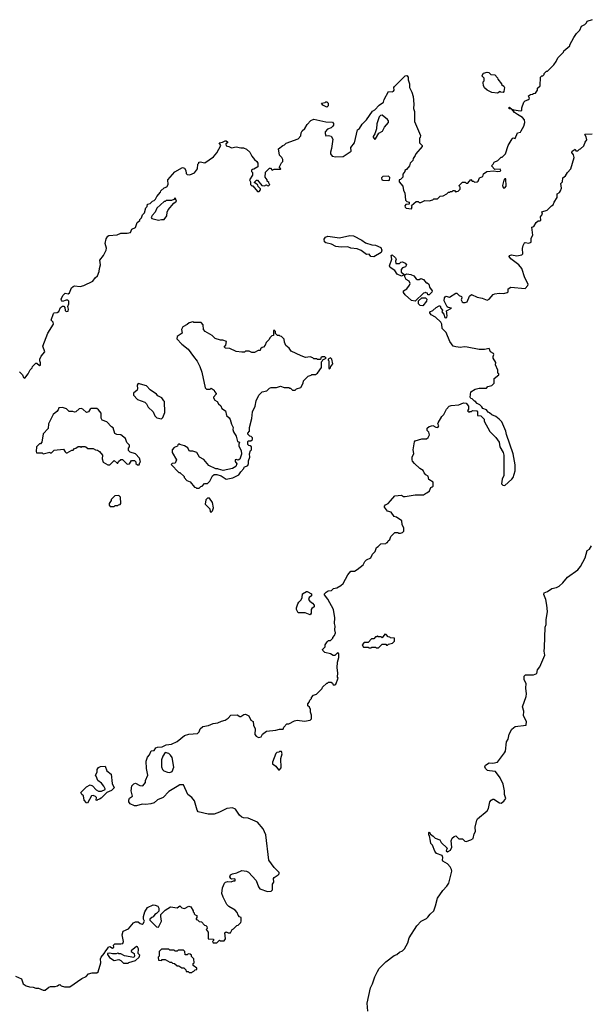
# Model space of a CAD drawing. Extents: x 1862350 to 2057294, y 212041 to 437318.
# Tile 43 of 256: x 1963210 to 1969391, y 252595 to 263248. Entities that reach past the tile are written whole.
import ezdxf

# ---------------------------------------------------------------- set-up
doc = ezdxf.new("R2010")
doc.units = 0

msp = doc.modelspace()

# ---------------------------------------------------------------- linework, layer by layer
at = {"layer": '0CON10XD'}
for points in [[(1968642, 262045), (1968670, 262095), (1968681, 262135), (1968676, 262165), (1968655, 262189), (1968600, 262220), (1968570, 262245), (1968540, 262280), (1968515, 262284), (1968503, 262295), (1968515, 262301), (1968540, 262280), (1968561, 262271), (1968635, 262260), (1968650, 262265), (1968648, 262295), (1968672, 262355), (1968685, 262370), (1968715, 262380), (1968730, 262395), (1968720, 262425), (1968743, 262437), (1968765, 262440), (1968775, 262450), (1968798, 262452), (1968820, 262485), (1968820, 262505), (1968848, 262532), (1968850, 262625), (1968865, 262640), (1968875, 262640), (1968890, 262655), (1968890, 262665), (1968915, 262690), (1968928, 262692), (1968995, 262760), (1969022, 262795), (1969040, 262835), (1969100, 262895), (1969105, 262910), (1969170, 262965), (1969170, 262975), (1969212, 263055), (1969241, 263099), (1969278, 263135), (1969294, 263176), (1969330, 263195), (1969348, 263212), (1969355, 263230), (1969415, 263248)], [(1963207, 259437), (1963240, 259405), (1963250, 259375), (1963265, 259370), (1963303, 259417), (1963325, 259460), (1963345, 259480), (1963348, 259495), (1963385, 259530), (1963395, 259533), (1963425, 259508), (1963435, 259510), (1963437, 259535), (1963428, 259555), (1963428, 259575), (1963444, 259606), (1963482, 259655), (1963462, 259715), (1963516, 259855), (1963577, 259955), (1963572, 259975), (1963550, 259995), (1963575, 260070), (1963583, 260077), (1963615, 260080), (1963635, 260090), (1963652, 260135), (1963675, 260148), (1963687, 260147), (1963700, 260135), (1963703, 260103), (1963715, 260090), (1963737, 260093), (1963740, 260115), (1963730, 260145), (1963742, 260175), (1963742, 260202), (1963732, 260212), (1963715, 260212), (1963675, 260200), (1963662, 260212), (1963660, 260225), (1963678, 260265), (1963703, 260287), (1963735, 260283), (1963749, 260291), (1963770, 260345), (1963788, 260362), (1963805, 260368), (1963865, 260362), (1963905, 260372), (1964001, 260419), (1964027, 260455), (1964052, 260475), (1964072, 260525), (1964073, 260555), (1964087, 260595), (1964078, 260645), (1964117, 260695), (1964148, 260755), (1964151, 260775), (1964137, 260825), (1964148, 260875), (1964164, 260906), (1964177, 260913), (1964265, 260920), (1964305, 260937), (1964373, 260937), (1964410, 260945), (1964425, 260980), (1964465, 261000), (1964482, 261055), (1964510, 261075), (1964510, 261085), (1964530, 261105), (1964542, 261135), (1964562, 261158), (1964578, 261212), (1964592, 261228), (1964595, 261250), (1964625, 261260), (1964650, 261285), (1964665, 261290), (1964680, 261305), (1964694, 261336), (1964735, 261380), (1964740, 261395), (1964775, 261430), (1964805, 261440), (1964817, 261465), (1964814, 261516), (1964890, 261600), (1964975, 261650), (1964995, 261640), (1965008, 261615), (1965012, 261585), (1965025, 261572), (1965052, 261568), (1965105, 261592), (1965137, 261633), (1965140, 261685), (1965150, 261695), (1965150, 261705), (1965165, 261710), (1965215, 261698), (1965308, 261765), (1965344, 261806), (1965388, 261885), (1965370, 261915), (1965407, 261923), (1965435, 261938), (1965447, 261937), (1965460, 261925), (1965460, 261915), (1965442, 261905), (1965445, 261883), (1965477, 261877), (1965505, 261862), (1965555, 261872), (1965605, 261860), (1965635, 261862), (1965665, 261848), (1965702, 261815), (1965725, 261770), (1965752, 261735), (1965780, 261715), (1965788, 261695), (1965790, 261655), (1965745, 261630), (1965732, 261628), (1965722, 261618), (1965720, 261605), (1965730, 261595), (1965732, 261565), (1965700, 261515), (1965710, 261495), (1965710, 261465), (1965725, 261450), (1965735, 261450), (1965785, 261390), (1965805, 261390), (1965820, 261405), (1965818, 261418), (1965792, 261442), (1965788, 261458), (1965765, 261480), (1965752, 261482), (1965752, 261488), (1965775, 261510), (1965785, 261510), (1965832, 261452), (1965865, 261450), (1965872, 261458), (1965885, 261460), (1965892, 261452), (1965905, 261450), (1965920, 261465), (1965912, 261472), (1965910, 261485), (1965892, 261502), (1965890, 261515), (1965870, 261545), (1965872, 261598), (1965915, 261640), (1965925, 261640), (1965945, 261620), (1965965, 261630), (1966035, 261630), (1966040, 261635), (1966020, 261655), (1966028, 261662), (1966045, 261700), (1966060, 261715), (1966060, 261735), (1966050, 261755), (1966023, 261783), (1966015, 261850), (1966060, 261885), (1966078, 261892), (1966095, 261910), (1966225, 261960), (1966255, 261990), (1966258, 262025), (1966268, 262045), (1966299, 262071), (1966322, 262115), (1966364, 262156), (1966395, 262170), (1966525, 262142), (1966598, 262138), (1966610, 262125), (1966610, 262105), (1966599, 262091), (1966585, 262078), (1966545, 262062), (1966518, 262035), (1966517, 262015), (1966525, 261992), (1966556, 261996), (1966585, 261988), (1966601, 261955), (1966589, 261855), (1966576, 261814), (1966576, 261795), (1966595, 261772), (1966635, 261764), (1966714, 261766), (1966801, 261825), (1966797, 261865), (1966836, 261915), (1966870, 262055), (1966889, 262071), (1966921, 262119), (1966968, 262165), (1967031, 262259), (1967056, 262274), (1967105, 262322), (1967150, 262355), (1967158, 262385), (1967205, 262470), (1967245, 262468), (1967260, 262475), (1967266, 262485), (1967262, 262515), (1967268, 262525), (1967385, 262640), (1967402, 262642), (1967417, 262627), (1967418, 262598), (1967432, 262555), (1967432, 262515), (1967458, 262465), (1967472, 262415), (1967480, 262335), (1967474, 262285), (1967487, 262253), (1967488, 262145), (1967550, 261995), (1967547, 261973), (1967540, 261965), (1967542, 261915), (1967570, 261885), (1967570, 261875), (1967500, 261795), (1967495, 261780), (1967472, 261745), (1967467, 261723), (1967440, 261695), (1967432, 261665), (1967400, 261625), (1967380, 261615), (1967380, 261605), (1967360, 261575), (1967360, 261545), (1967335, 261520), (1967320, 261515), (1967320, 261495), (1967360, 261445), (1967368, 261398), (1967380, 261375), (1967390, 261295), (1967402, 261282), (1967430, 261275), (1967428, 261252), (1967392, 261248), (1967382, 261235), (1967385, 261220), (1967395, 261208), (1967455, 261200), (1967460, 261225), (1967452, 261238), (1967505, 261280), (1967525, 261280), (1967535, 261270), (1967555, 261268), (1967598, 261292), (1967645, 261288), (1967685, 261300), (1967695, 261310), (1967735, 261310), (1967763, 261337), (1967797, 261343), (1967838, 261362), (1967855, 261380), (1967868, 261382), (1967875, 261390), (1967895, 261390), (1967905, 261400), (1967918, 261398), (1967935, 261380), (1967942, 261388), (1967958, 261392), (1967980, 261415), (1967980, 261435), (1967972, 261442), (1967970, 261455), (1968005, 261490), (1968035, 261490), (1968045, 261480), (1968065, 261480), (1968095, 261520), (1968112, 261502), (1968125, 261500), (1968135, 261490), (1968165, 261492), (1968175, 261500), (1968190, 261535), (1968228, 261552), (1968235, 261580), (1968270, 261605), (1968345, 261612), (1968386, 261604), (1968415, 261608), (1968422, 261615), (1968415, 261632), (1968358, 261628), (1968320, 261665), (1968340, 261685), (1968350, 261705), (1968390, 261725), (1968425, 261760), (1968435, 261760), (1968472, 261795), (1968502, 261885), (1968545, 261960), (1968555, 261970), (1968578, 261962), (1968602, 262025), (1968635, 262031), (1968642, 262045)], [(1968385, 262452), (1968325, 262458), (1968274, 262484), (1968245, 262510), (1968232, 262535), (1968230, 262565), (1968230, 262575), (1968240, 262585), (1968240, 262615), (1968220, 262635), (1968220, 262645), (1968235, 262668), (1968275, 262680), (1968290, 262675), (1968313, 262653), (1968355, 262650), (1968385, 262620), (1968390, 262605), (1968430, 262555), (1968430, 262545), (1968455, 262530), (1968462, 262515), (1968455, 262470), (1968445, 262460), (1968423, 262463), (1968415, 262470), (1968385, 262452)], [(1966535, 262300), (1966495, 262322), (1966480, 262345), (1966517, 262353), (1966525, 262360), (1966538, 262358), (1966550, 262345), (1966550, 262315), (1966535, 262300)], [(1967055, 261953), (1967065, 261958), (1967100, 262020), (1967138, 262042), (1967162, 262085), (1967205, 262135), (1967204, 262154), (1967195, 262169), (1967135, 262213), (1967119, 262211), (1967104, 262196), (1967078, 262122), (1967074, 262065), (1967056, 262014), (1967038, 261985), (1967038, 261975), (1967055, 261953)], [(1968515, 260697), (1968535, 260704), (1968595, 260694), (1968650, 260705), (1968658, 260715), (1968657, 260773), (1968663, 260805), (1968677, 260833), (1968685, 260838), (1968725, 260831), (1968749, 260841), (1968751, 260885), (1968768, 260915), (1968758, 261002), (1968779, 261011), (1968805, 261052), (1968825, 261072), (1968845, 261073), (1968855, 261080), (1968850, 261115), (1968873, 261145), (1968865, 261170), (1968922, 261185), (1968970, 261235), (1968988, 261245), (1968998, 261275), (1969032, 261325), (1969030, 261365), (1969055, 261377), (1969068, 261395), (1969078, 261425), (1969072, 261475), (1969088, 261495), (1969093, 261535), (1969123, 261557), (1969142, 261595), (1969178, 261635), (1969214, 261755), (1969210, 261785), (1969191, 261811), (1969193, 261825), (1969225, 261848), (1969235, 261830), (1969255, 261830), (1969272, 261848), (1969285, 261850), (1969319, 261881), (1969336, 261924), (1969353, 261947), (1969345, 261980), (1969330, 262005), (1969335, 262010), (1969409, 262011)], [(1967203, 261507), (1967215, 261513), (1967219, 261539), (1967204, 261554), (1967145, 261551), (1967130, 261535), (1967133, 261515), (1967145, 261510), (1967203, 261507)], [(1968455, 261424), (1968465, 261427), (1968480, 261445), (1968475, 261527), (1968465, 261527), (1968455, 261512), (1968439, 261455), (1968445, 261433), (1968455, 261424)], [(1964715, 261077), (1964745, 261086), (1964775, 261084), (1964804, 261125), (1964807, 261165), (1964820, 261190), (1964878, 261262), (1964907, 261285), (1964895, 261320), (1964878, 261302), (1964855, 261290), (1964795, 261290), (1964785, 261280), (1964775, 261280), (1964695, 261210), (1964678, 261165), (1964645, 261130), (1964633, 261107), (1964640, 261095), (1964715, 261077)], [(1967045, 260682), (1967015, 260686), (1966995, 260711), (1966965, 260708), (1966910, 260750), (1966865, 260768), (1966795, 260777), (1966765, 260790), (1966692, 260788), (1966634, 260795), (1966589, 260819), (1966526, 260835), (1966512, 260845), (1966508, 260872), (1966522, 260895), (1966546, 260904), (1966675, 260886), (1966785, 260911), (1966825, 260908), (1966915, 260864), (1966955, 260833), (1967025, 260813), (1967065, 260809), (1967122, 260782), (1967133, 260755), (1967125, 260728), (1967045, 260682)], [(1964845, 253648), (1964915, 253640), (1964945, 253660), (1964965, 253640), (1964995, 253630), (1965043, 253657), (1965065, 253650), (1965090, 253605), (1965090, 253595), (1965100, 253585), (1965100, 253575), (1965112, 253562), (1965130, 253555), (1965130, 253535), (1965120, 253525), (1965122, 253512), (1965135, 253510), (1965155, 253490), (1965178, 253488), (1965212, 253452), (1965228, 253448), (1965238, 253438), (1965240, 253415), (1965230, 253405), (1965250, 253375), (1965252, 253302), (1965308, 253298), (1965310, 253285), (1965300, 253275), (1965305, 253260), (1965345, 253260), (1965375, 253290), (1965385, 253280), (1965425, 253280), (1965438, 253305), (1965432, 253368), (1965445, 253378), (1965468, 253368), (1965495, 253370), (1965510, 253405), (1965525, 253410), (1965562, 253448), (1965575, 253450), (1965605, 253480), (1965610, 253495), (1965610, 253535), (1965592, 253542), (1965575, 253560), (1965565, 253590), (1965543, 253613), (1965475, 253652), (1965454, 253674), (1965413, 253753), (1965401, 253795), (1965407, 253855), (1965428, 253905), (1965438, 253915), (1965465, 253923), (1965501, 253919), (1965525, 253930), (1965545, 253930), (1965545, 253948), (1965535, 253952), (1965505, 253948), (1965498, 253955), (1965487, 253975), (1965493, 253995), (1965515, 254008), (1965563, 254017), (1965615, 254041), (1965665, 254036), (1965687, 254025), (1965770, 253935), (1965797, 253865), (1965812, 253845), (1965895, 253814), (1965935, 253820), (1965948, 253835), (1965948, 253895), (1965962, 253918), (1965960, 253955), (1965965, 253968), (1966010, 253995), (1966022, 254008), (1966022, 254022), (1965968, 254075), (1965908, 254155), (1965875, 254430), (1965847, 254495), (1965785, 254567), (1965685, 254610), (1965635, 254612), (1965615, 254620), (1965592, 254642), (1965548, 254705), (1965515, 254719), (1965455, 254712), (1965375, 254673), (1965315, 254653), (1965252, 254652), (1965145, 254678), (1965132, 254695), (1965102, 254795), (1965075, 254832), (1965032, 254865), (1964985, 254970), (1964945, 254968), (1964915, 254952), (1964824, 254896), (1964765, 254832), (1964704, 254806), (1964666, 254774), (1964630, 254765), (1964575, 254757), (1964535, 254762), (1964475, 254743), (1964455, 254744), (1964408, 254765), (1964392, 254785), (1964392, 254805), (1964400, 254825), (1964432, 254848), (1964418, 254905), (1964425, 254960), (1964445, 254980), (1964465, 254988), (1964513, 254963), (1964545, 254960), (1964572, 254995), (1964573, 255015), (1964599, 255075), (1964584, 255145), (1964581, 255225), (1964595, 255270), (1964618, 255295), (1964634, 255336), (1964665, 255340), (1964685, 255370), (1964703, 255377), (1964755, 255380), (1964798, 255402), (1964855, 255408), (1964915, 255438), (1964995, 255502), (1965042, 255518), (1965136, 255524), (1965155, 255542), (1965166, 255574), (1965195, 255600), (1965255, 255610), (1965305, 255633), (1965355, 255640), (1965395, 255660), (1965435, 255668), (1965469, 255691), (1965498, 255722), (1965565, 255728), (1965595, 255710), (1965605, 255710), (1965638, 255732), (1965655, 255733), (1965692, 255715), (1965715, 255670), (1965740, 255655), (1965742, 255615), (1965762, 255575), (1965758, 255515), (1965770, 255495), (1965795, 255480), (1965825, 255490), (1965841, 255519), (1965885, 255550), (1965985, 255560), (1966025, 255572), (1966065, 255570), (1966070, 255595), (1966102, 255628), (1966125, 255630), (1966185, 255663), (1966215, 255670), (1966295, 255658), (1966355, 255670), (1966370, 255685), (1966370, 255725), (1966360, 255755), (1966360, 255785), (1966348, 255808), (1966330, 255825), (1966330, 255845), (1966347, 255863), (1966353, 255887), (1966370, 255905), (1966370, 255915), (1966392, 255938), (1966425, 255950), (1966488, 256012), (1966490, 256025), (1966535, 256070), (1966545, 256070), (1966555, 256080), (1966585, 256080), (1966598, 256068), (1966605, 256050), (1966625, 256050), (1966635, 256060), (1966658, 256125), (1966652, 256135), (1966657, 256183), (1966647, 256235), (1966652, 256295), (1966667, 256347), (1966667, 256387), (1966655, 256400), (1966625, 256370), (1966605, 256370), (1966577, 256387), (1966515, 256400), (1966492, 256422), (1966490, 256435), (1966518, 256462), (1966520, 256485), (1966542, 256518), (1966555, 256530), (1966575, 256530), (1966600, 256555), (1966600, 256565), (1966620, 256585), (1966630, 256615), (1966622, 256645), (1966628, 256685), (1966620, 256715), (1966622, 256775), (1966608, 256865), (1966547, 256977), (1966510, 257025), (1966510, 257035), (1966530, 257055), (1966553, 257067), (1966587, 257073), (1966608, 257092), (1966645, 257100), (1966690, 257125), (1966715, 257148), (1966765, 257240), (1966795, 257280), (1966835, 257282), (1966865, 257298), (1966929, 257351), (1966948, 257385), (1966965, 257402), (1967013, 257427), (1967030, 257465), (1967060, 257495), (1967074, 257536), (1967093, 257547), (1967123, 257577), (1967175, 257580), (1967185, 257590), (1967195, 257590), (1967202, 257608), (1967220, 257625), (1967230, 257655), (1967272, 257698), (1967305, 257700), (1967315, 257692), (1967335, 257692), (1967355, 257700), (1967370, 257715), (1967370, 257745), (1967352, 257785), (1967348, 257825), (1967290, 257865), (1967265, 257872), (1967235, 257920), (1967195, 257930), (1967160, 257975), (1967160, 257985), (1967171, 257999), (1967200, 258015), (1967228, 258042), (1967273, 258097), (1967345, 258102), (1967368, 258088), (1967385, 258088), (1967495, 258108), (1967582, 258108), (1967615, 258130), (1967628, 258132), (1967648, 258152), (1967662, 258188), (1967678, 258192), (1967688, 258202), (1967690, 258245), (1967642, 258272), (1967635, 258310), (1967610, 258325), (1967590, 258345), (1967579, 258369), (1967545, 258392), (1967487, 258447), (1967465, 258470), (1967460, 258485), (1967460, 258515), (1967478, 258555), (1967472, 258595), (1967485, 258680), (1967495, 258690), (1967567, 258713), (1967615, 258712), (1967634, 258726), (1967647, 258757), (1967640, 258785), (1967623, 258803), (1967625, 258830), (1967645, 258847), (1967685, 258858), (1967718, 258838), (1967740, 258835), (1967748, 258855), (1967740, 258875), (1967743, 258887), (1967782, 258955), (1967804, 258976), (1967832, 259035), (1967862, 259065), (1967885, 259072), (1967965, 259080), (1968018, 259102), (1968045, 259100), (1968070, 259065), (1968070, 259035), (1968060, 259015), (1968075, 259002), (1968085, 259010), (1968105, 259010), (1968115, 259020), (1968160, 259015), (1968168, 259005), (1968170, 258965), (1968205, 258960), (1968240, 258925), (1968240, 258905), (1968303, 258793), (1968366, 258726), (1968402, 258675), (1968412, 258625), (1968446, 258565), (1968453, 258535), (1968453, 258317), (1968437, 258275), (1968430, 258225), (1968442, 258212), (1968465, 258208), (1968542, 258275), (1968554, 258296), (1968576, 258365), (1968578, 258432), (1968555, 258550), (1968481, 258761), (1968474, 258794), (1968433, 258895), (1968402, 258925), (1968366, 258956), (1968324, 258974), (1968300, 258995), (1968285, 259000), (1968265, 259028), (1968225, 259040), (1968215, 259060), (1968195, 259080), (1968164, 259094), (1968145, 259120), (1968135, 259120), (1968110, 259145), (1968095, 259150), (1968088, 259165), (1968095, 259220), (1968145, 259250), (1968185, 259262), (1968265, 259260), (1968282, 259278), (1968325, 259290), (1968350, 259315), (1968350, 259365), (1968400, 259405), (1968400, 259415), (1968390, 259425), (1968387, 259457), (1968363, 259513), (1968367, 259537), (1968338, 259585), (1968338, 259605), (1968347, 259625), (1968342, 259635), (1968310, 259655), (1968295, 259690), (1968245, 259680), (1968185, 259680), (1968056, 259706), (1968025, 259709), (1967985, 259701), (1967933, 259707), (1967905, 259717), (1967869, 259765), (1967828, 259865), (1967786, 259905), (1967781, 259955), (1967772, 259975), (1967715, 260029), (1967666, 260055), (1967654, 260075), (1967653, 260087), (1967685, 260101), (1967722, 260135), (1967755, 260152), (1967765, 260150), (1967772, 260125), (1967790, 260105), (1967784, 260086), (1967803, 260063), (1967815, 260026), (1967825, 260022), (1967835, 260028), (1967840, 260045), (1967832, 260098), (1967886, 260125), (1967852, 260132), (1967841, 260141), (1967806, 260206), (1967810, 260240), (1967825, 260257), (1967865, 260246), (1967935, 260289), (1967945, 260289), (1967970, 260265), (1967994, 260254), (1967998, 260238), (1967991, 260215), (1968001, 260195), (1968015, 260187), (1968035, 260187), (1968055, 260196), (1968082, 260258), (1968105, 260274), (1968165, 260247), (1968220, 260235), (1968275, 260214), (1968295, 260223), (1968337, 260273), (1968355, 260282), (1968405, 260289), (1968455, 260286), (1968490, 260295), (1968500, 260305), (1968500, 260335), (1968528, 260352), (1968685, 260340), (1968715, 260370), (1968718, 260385), (1968682, 260455), (1968648, 260555), (1968616, 260595), (1968529, 260659), (1968511, 260685), (1968515, 260697)], [(1967345, 260474), (1967299, 260495), (1967274, 260534), (1967223, 260565), (1967217, 260585), (1967242, 260655), (1967234, 260695), (1967245, 260703), (1967282, 260672), (1967288, 260655), (1967280, 260635), (1967285, 260610), (1967322, 260608), (1967340, 260625), (1967355, 260628), (1967384, 260615), (1967399, 260595), (1967388, 260575), (1967355, 260562), (1967342, 260545), (1967342, 260515), (1967370, 260495), (1967368, 260482), (1967345, 260474)], [(1967495, 260202), (1967455, 260210), (1967385, 260271), (1967366, 260295), (1967367, 260313), (1967404, 260336), (1967432, 260375), (1967439, 260395), (1967428, 260418), (1967395, 260438), (1967382, 260465), (1967382, 260488), (1967403, 260497), (1967445, 260492), (1967480, 260475), (1967504, 260444), (1967515, 260438), (1967535, 260438), (1967555, 260448), (1967585, 260438), (1967612, 260402), (1967625, 260400), (1967640, 260385), (1967650, 260355), (1967678, 260315), (1967675, 260300), (1967645, 260270), (1967632, 260272), (1967628, 260288), (1967612, 260292), (1967605, 260300), (1967598, 260292), (1967585, 260290), (1967495, 260202)], [(1967575, 260150), (1967548, 260155), (1967528, 260175), (1967530, 260205), (1967565, 260240), (1967605, 260240), (1967620, 260225), (1967617, 260203), (1967575, 260150)], [(1965155, 258180), (1965172, 258198), (1965188, 258202), (1965212, 258228), (1965245, 258230), (1965270, 258255), (1965297, 258313), (1965315, 258328), (1965345, 258328), (1965392, 258312), (1965445, 258278), (1965519, 258291), (1965585, 258322), (1965604, 258356), (1965638, 258392), (1965642, 258405), (1965682, 258425), (1965689, 258445), (1965688, 258475), (1965702, 258515), (1965701, 258549), (1965710, 258585), (1965720, 258595), (1965720, 258625), (1965708, 258638), (1965692, 258642), (1965682, 258652), (1965680, 258685), (1965685, 258690), (1965715, 258690), (1965730, 258705), (1965730, 258725), (1965718, 258738), (1965702, 258742), (1965683, 258763), (1965680, 258775), (1965700, 258795), (1965700, 258835), (1965726, 258934), (1965732, 259005), (1965762, 259068), (1965772, 259125), (1965800, 259185), (1965835, 259220), (1965887, 259233), (1965915, 259260), (1965935, 259268), (1965992, 259268), (1966035, 259282), (1966075, 259268), (1966125, 259270), (1966132, 259262), (1966145, 259260), (1966165, 259240), (1966195, 259240), (1966210, 259255), (1966255, 259270), (1966280, 259315), (1966285, 259340), (1966335, 259390), (1966368, 259402), (1966375, 259410), (1966415, 259410), (1966437, 259423), (1966480, 259485), (1966480, 259545), (1966488, 259552), (1966492, 259568), (1966530, 259585), (1966515, 259600), (1966485, 259600), (1966472, 259588), (1966468, 259572), (1966435, 259570), (1966425, 259580), (1966395, 259580), (1966385, 259590), (1966355, 259600), (1966305, 259592), (1966258, 259612), (1966151, 259661), (1966128, 259695), (1966093, 259723), (1966078, 259758), (1966075, 259790), (1966045, 259820), (1966032, 259822), (1966025, 259830), (1966002, 259832), (1965982, 259852), (1965980, 259875), (1965965, 259890), (1965960, 259885), (1965958, 259832), (1965942, 259828), (1965922, 259808), (1965910, 259785), (1965880, 259755), (1965870, 259725), (1965850, 259705), (1965835, 259700), (1965820, 259685), (1965815, 259670), (1965793, 259667), (1965755, 259648), (1965725, 259648), (1965695, 259660), (1965655, 259660), (1965645, 259650), (1965615, 259650), (1965555, 259658), (1965485, 259690), (1965440, 259695), (1965430, 259705), (1965430, 259715), (1965442, 259728), (1965450, 259765), (1965412, 259782), (1965385, 259782), (1965329, 259799), (1965295, 259832), (1965220, 259875), (1965202, 259895), (1965197, 259947), (1965175, 259970), (1965095, 259972), (1965085, 259978), (1965045, 259968), (1965025, 259948), (1964977, 259923), (1964963, 259895), (1964970, 259855), (1964915, 259820), (1964913, 259793), (1964965, 259737), (1965035, 259682), (1965092, 259602), (1965134, 259554), (1965163, 259495), (1965182, 259435), (1965220, 259265), (1965235, 259250), (1965275, 259250), (1965285, 259260), (1965315, 259240), (1965320, 259225), (1965340, 259205), (1965340, 259195), (1965310, 259165), (1965310, 259155), (1965325, 259130), (1965350, 259115), (1965365, 259090), (1965389, 259069), (1965401, 259041), (1965440, 259015), (1965450, 258965), (1965479, 258939), (1965491, 258921), (1965505, 258870), (1965522, 258835), (1965518, 258815), (1965525, 258790), (1965555, 258740), (1965570, 258685), (1965590, 258675), (1965582, 258655), (1965583, 258635), (1965608, 258585), (1965612, 258548), (1965596, 258494), (1965575, 258483), (1965555, 258490), (1965544, 258485), (1965545, 258468), (1965563, 258443), (1965552, 258415), (1965515, 258393), (1965415, 258372), (1965363, 258383), (1965355, 258390), (1965335, 258390), (1965260, 258425), (1965205, 258488), (1965158, 258515), (1965130, 258565), (1965085, 258580), (1965055, 258578), (1965045, 258582), (1965032, 258615), (1964995, 258638), (1964945, 258650), (1964935, 258660), (1964922, 258648), (1964918, 258632), (1964882, 258618), (1964860, 258595), (1964860, 258565), (1964910, 258485), (1964895, 258450), (1964863, 258447), (1964850, 258435), (1964935, 258350), (1964945, 258350), (1964990, 258305), (1964990, 258295), (1965022, 258262), (1965058, 258248), (1965105, 258190), (1965118, 258188), (1965125, 258180), (1965155, 258180)], [(1966565, 259470), (1966578, 259482), (1966580, 259495), (1966600, 259525), (1966590, 259575), (1966575, 259590), (1966550, 259575), (1966550, 259565), (1966560, 259555), (1966560, 259475), (1966565, 259470)], [(1964745, 258930), (1964760, 258945), (1964782, 258998), (1964778, 259115), (1964772, 259125), (1964748, 259155), (1964707, 259177), (1964692, 259195), (1964624, 259244), (1964585, 259288), (1964495, 259310), (1964482, 259295), (1964488, 259255), (1964482, 259238), (1964442, 259208), (1964443, 259185), (1964485, 259138), (1964565, 259110), (1964585, 259090), (1964602, 259055), (1964656, 259006), (1964673, 258963), (1964695, 258940), (1964745, 258930)], [(1964505, 258430), (1964510, 258455), (1964520, 258465), (1964508, 258505), (1964465, 258550), (1964408, 258568), (1964390, 258585), (1964388, 258612), (1964398, 258625), (1964398, 258645), (1964372, 258672), (1964358, 258715), (1964305, 258757), (1964261, 258761), (1964241, 258771), (1964223, 258833), (1964204, 258844), (1964155, 258898), (1964102, 258915), (1964092, 258935), (1964092, 258992), (1964065, 259028), (1964045, 259042), (1963985, 259042), (1963972, 259035), (1963956, 259004), (1963935, 258998), (1963895, 259032), (1963875, 259040), (1963854, 259036), (1963820, 259005), (1963805, 259000), (1963785, 259010), (1963745, 259010), (1963717, 259037), (1963675, 259052), (1963635, 259050), (1963628, 259025), (1963613, 259007), (1963572, 258975), (1963522, 258875), (1963517, 258823), (1963463, 258767), (1963450, 258675), (1963435, 258660), (1963425, 258660), (1963393, 258627), (1963388, 258575), (1963392, 258562), (1963455, 258560), (1963465, 258550), (1963535, 258570), (1963542, 258562), (1963555, 258560), (1963585, 258590), (1963685, 258600), (1963702, 258572), (1963712, 258562), (1963725, 258560), (1963775, 258590), (1963788, 258592), (1963805, 258610), (1963818, 258612), (1963845, 258630), (1963865, 258630), (1963875, 258620), (1963885, 258630), (1963915, 258630), (1963927, 258627), (1963948, 258608), (1964005, 258608), (1964033, 258593), (1964052, 258592), (1964076, 258576), (1964106, 258536), (1964102, 258495), (1964115, 258460), (1964165, 258430), (1964185, 258430), (1964235, 258480), (1964265, 258450), (1964275, 258450), (1964282, 258468), (1964305, 258490), (1964325, 258490), (1964375, 258440), (1964398, 258442), (1964422, 258478), (1964455, 258480), (1964470, 258465), (1964470, 258445), (1964485, 258430), (1964505, 258430)], [(1964235, 257980), (1964245, 257990), (1964275, 257990), (1964282, 257998), (1964298, 258002), (1964307, 258013), (1964302, 258082), (1964285, 258098), (1964240, 258095), (1964200, 258055), (1964200, 258045), (1964180, 258015), (1964180, 257995), (1964192, 257982), (1964235, 257980)], [(1965285, 257920), (1965300, 257935), (1965310, 257965), (1965300, 258025), (1965265, 258070), (1965245, 258070), (1965228, 258052), (1965220, 258005), (1965270, 257955), (1965272, 257922), (1965285, 257920)], [(1966982, 252522), (1966974, 252606), (1967010, 252775), (1967031, 252815), (1967055, 252892), (1967085, 252950), (1967105, 252983), (1967174, 253056), (1967265, 253123), (1967295, 253133), (1967322, 253158), (1967358, 253175), (1967377, 253195), (1967415, 253260), (1967428, 253315), (1967513, 253445), (1967558, 253495), (1967615, 253524), (1967632, 253538), (1967655, 253572), (1967694, 253606), (1967715, 253660), (1967734, 253745), (1967792, 253828), (1967836, 253874), (1967858, 253905), (1967890, 254035), (1967888, 254055), (1967874, 254084), (1967845, 254113), (1967792, 254145), (1967788, 254155), (1967794, 254185), (1967785, 254204), (1967725, 254227), (1967705, 254252), (1967680, 254315), (1967662, 254335), (1967661, 254361), (1967647, 254417), (1967640, 254425), (1967640, 254455), (1967645, 254460), (1967660, 254435), (1967687, 254415), (1967711, 254391), (1967760, 254375), (1967774, 254344), (1967840, 254285), (1967831, 254255), (1967845, 254243), (1967876, 254264), (1967892, 254295), (1967882, 254365), (1967895, 254392), (1967915, 254412), (1967935, 254417), (1967965, 254387), (1968005, 254385), (1968031, 254361), (1968045, 254357), (1968097, 254373), (1968120, 254390), (1968132, 254438), (1968148, 254465), (1968145, 254510), (1968161, 254589), (1968169, 254601), (1968272, 254688), (1968288, 254715), (1968302, 254785), (1968315, 254804), (1968335, 254816), (1968345, 254814), (1968406, 254776), (1968425, 254771), (1968455, 254792), (1968475, 254823), (1968460, 254865), (1968460, 254905), (1968446, 254976), (1968415, 255045), (1968365, 255114), (1968300, 255120), (1968278, 255125), (1968257, 255147), (1968248, 255165), (1968256, 255184), (1968295, 255208), (1968335, 255203), (1968384, 255216), (1968461, 255315), (1968471, 255335), (1968481, 255435), (1968499, 255465), (1968511, 255519), (1968540, 255570), (1968575, 255600), (1968696, 255614), (1968701, 255655), (1968666, 255715), (1968670, 255765), (1968656, 255815), (1968696, 255924), (1968701, 255955), (1968693, 256017), (1968697, 256065), (1968674, 256105), (1968675, 256145), (1968690, 256160), (1968775, 256160), (1968811, 256175), (1968820, 256215), (1968844, 256246), (1968897, 256373), (1968890, 256415), (1968893, 256455), (1968900, 256675), (1968912, 256705), (1968911, 256755), (1968926, 256845), (1968921, 256915), (1968910, 256975), (1968888, 257028), (1968890, 257045), (1968925, 257060), (1968975, 257093), (1969025, 257103), (1969052, 257118), (1969094, 257156), (1969145, 257218), (1969257, 257295), (1969285, 257330), (1969335, 257425), (1969357, 257503), (1969380, 257520), (1969402, 257555)], [(1966355, 256810), (1966302, 256832), (1966225, 256830), (1966210, 256865), (1966208, 256885), (1966224, 256926), (1966233, 256945), (1966258, 256972), (1966268, 256995), (1966273, 257037), (1966315, 257060), (1966325, 257060), (1966370, 257035), (1966370, 257015), (1966344, 256996), (1966340, 256975), (1966351, 256955), (1966382, 256935), (1966400, 256915), (1966400, 256895), (1966375, 256878), (1966368, 256865), (1966368, 256825), (1966355, 256810)], [(1967095, 256450), (1967135, 256490), (1967175, 256490), (1967182, 256482), (1967195, 256480), (1967205, 256490), (1967248, 256502), (1967270, 256525), (1967268, 256558), (1967225, 256560), (1967218, 256568), (1967202, 256572), (1967180, 256595), (1967165, 256600), (1967135, 256560), (1967125, 256570), (1967095, 256570), (1967085, 256580), (1967078, 256572), (1967065, 256570), (1967045, 256550), (1967022, 256548), (1966985, 256510), (1966942, 256508), (1966920, 256485), (1966935, 256460), (1966985, 256460), (1966995, 256450), (1967015, 256450), (1967025, 256460), (1967065, 256460), (1967075, 256450), (1967095, 256450)], [(1964835, 255103), (1964860, 255115), (1964878, 255162), (1964861, 255265), (1964845, 255292), (1964825, 255308), (1964785, 255318), (1964759, 255281), (1964745, 255240), (1964747, 255165), (1964758, 255135), (1964772, 255122), (1964810, 255105), (1964835, 255103)], [(1966025, 255130), (1966042, 255155), (1966038, 255255), (1966052, 255305), (1966045, 255330), (1966025, 255330), (1966017, 255323), (1965995, 255320), (1965985, 255310), (1965948, 255215), (1965950, 255195), (1965983, 255173), (1966015, 255130), (1966025, 255130)], [(1963945, 254772), (1963933, 254773), (1963907, 254805), (1963900, 254850), (1963882, 254865), (1963873, 254887), (1963935, 254948), (1963975, 254970), (1963999, 254959), (1964038, 254915), (1964065, 254902), (1964095, 254900), (1964135, 254920), (1964137, 254927), (1964122, 254955), (1964095, 254988), (1964058, 255015), (1964040, 255065), (1964030, 255075), (1964050, 255105), (1964050, 255135), (1964064, 255156), (1964085, 255168), (1964135, 255170), (1964155, 255120), (1964200, 255085), (1964212, 254985), (1964232, 254938), (1964205, 254908), (1964155, 254888), (1964092, 254825), (1964075, 254813), (1964052, 254808), (1964045, 254800), (1964040, 254805), (1964042, 254832), (1964033, 254843), (1964005, 254853), (1963989, 254851), (1963945, 254772)], [(1963165, 252898), (1963231, 252871), (1963248, 252815), (1963280, 252795), (1963315, 252783), (1963355, 252782), (1963385, 252768), (1963415, 252768), (1963465, 252748), (1963485, 252747), (1963525, 252780), (1963545, 252787), (1963595, 252787), (1963620, 252795), (1963633, 252807), (1963645, 252808), (1963660, 252795), (1963695, 252784), (1963755, 252783), (1963884, 252875), (1963930, 252895), (1963955, 252926), (1963995, 252937), (1964045, 252936), (1964062, 252945), (1964088, 253045), (1964084, 253086), (1964094, 253106), (1964127, 253143), (1964142, 253175), (1964170, 253205), (1964170, 253215), (1964185, 253220), (1964215, 253202), (1964230, 253215), (1964228, 253235), (1964240, 253250), (1964305, 253248), (1964326, 253254), (1964334, 253275), (1964321, 253345), (1964332, 253388), (1964389, 253411), (1964442, 253475), (1964465, 253487), (1964495, 253488), (1964515, 253470), (1964535, 253462), (1964549, 253471), (1964562, 253495), (1964550, 253515), (1964550, 253545), (1964567, 253595), (1964595, 253642), (1964655, 253670), (1964679, 253669), (1964708, 253655), (1964718, 253635), (1964717, 253603), (1964693, 253577), (1964674, 253566), (1964655, 253540), (1964640, 253535), (1964620, 253515), (1964620, 253505), (1964692, 253432), (1964715, 253430), (1964746, 253494), (1964738, 253545), (1964740, 253565), (1964785, 253612), (1964845, 253648)], [(1964385, 253040), (1964393, 253047), (1964465, 253068), (1964506, 253104), (1964513, 253125), (1964494, 253145), (1964497, 253195), (1964485, 253217), (1964475, 253220), (1964418, 253175), (1964418, 253165), (1964450, 253145), (1964454, 253116), (1964445, 253100), (1964345, 253118), (1964305, 253140), (1964285, 253140), (1964275, 253148), (1964255, 253140), (1964215, 253140), (1964185, 253150), (1964160, 253145), (1964160, 253135), (1964182, 253102), (1964235, 253070), (1964285, 253080), (1964305, 253070), (1964335, 253040), (1964385, 253040)], [(1965075, 252940), (1965082, 252948), (1965098, 252952), (1965112, 252968), (1965128, 252972), (1965130, 252985), (1965090, 253015), (1965090, 253035), (1965100, 253045), (1965097, 253087), (1965072, 253112), (1965070, 253125), (1965058, 253138), (1965035, 253140), (1965025, 253130), (1965002, 253132), (1965000, 253165), (1964985, 253180), (1964925, 253180), (1964915, 253170), (1964895, 253170), (1964885, 253180), (1964835, 253180), (1964825, 253190), (1964745, 253190), (1964722, 253168), (1964720, 253115), (1964710, 253105), (1964712, 253072), (1964745, 253070), (1964755, 253080), (1964785, 253080), (1964835, 253050), (1964855, 253050), (1964865, 253040), (1964888, 253038), (1964915, 253010), (1964935, 253010), (1964965, 252990), (1964988, 252988), (1965008, 252968), (1965015, 252950), (1965035, 252950), (1965045, 252940), (1965075, 252940)]]:
    msp.add_lwpolyline(points, dxfattribs=at)

doc.saveas('drawing.dxf')
